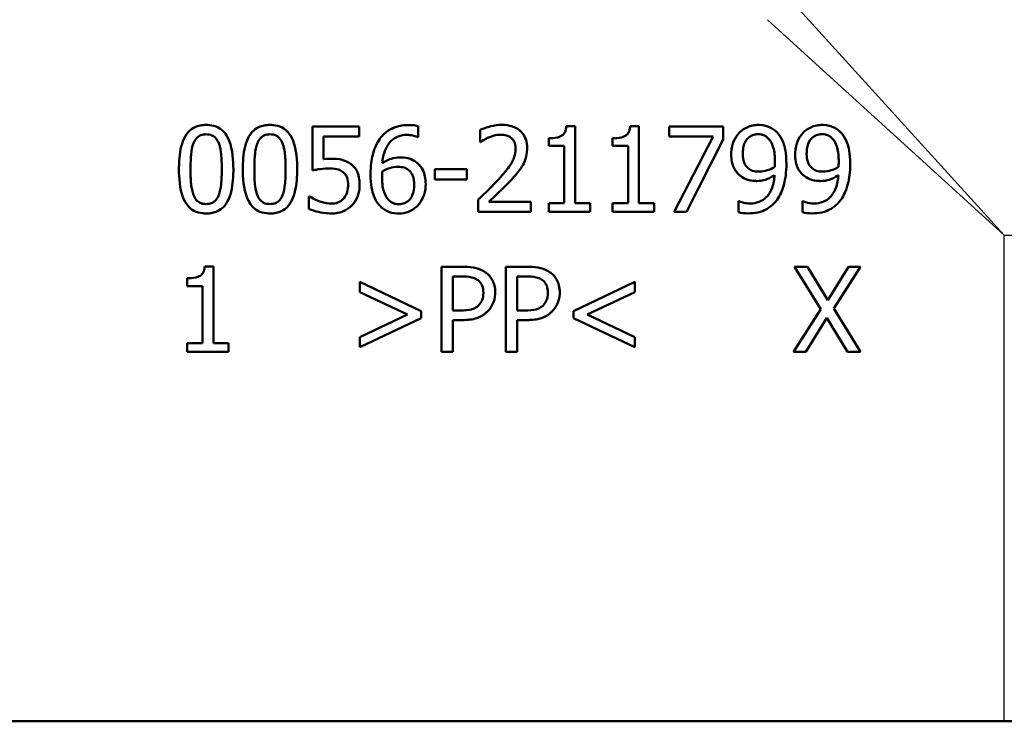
# Model space of a CAD drawing. Header units: millimetres. Extents: x 100 to 2000, y 93 to 2870.
# Tile 8 of 34: x 613 to 654, y 1456 to 1485. Entities that reach past the tile are written whole.
import ezdxf

# ---------------------------------------------------------------- set-up
doc = ezdxf.new("R2010")
doc.units = ezdxf.units.MM
doc.header["$LTSCALE"] = 10
doc.layers.add('Visible Edges(ISO)', color=7, linetype='Continuous', lineweight=50)
doc.layers.add('Visible Tangent Edges(ISO)', color=7, linetype='Continuous', lineweight=25)

msp = doc.modelspace()

# ---------------------------------------------------------------- linework, layer by layer
at = {"layer": 'Visible Edges(ISO)'}
for p, q in [((627.336, 1480.765), (625.416, 1480.765)), ((625.416, 1478.961), (625.416, 1480.765)), ((627.336, 1480.765), (627.336, 1480.354)), ((629.77, 1480.782), (629.77, 1480.331)), ((632.308, 1480.13), (632.308, 1480.629)), ((636.222, 1480.777), (635.859, 1480.777)), ((636.222, 1480.777), (636.222, 1477.623)), ((638.849, 1480.777), (638.486, 1480.777)), ((638.849, 1480.777), (638.849, 1477.623)), ((642.312, 1480.765), (640.091, 1480.765)), ((640.091, 1480.354), (640.091, 1480.765)), ((642.312, 1480.765), (642.312, 1480.24)), ((625.867, 1480.354), (625.867, 1479.421)), ((625.867, 1480.354), (627.336, 1480.354)), ((629.75, 1480.331), (629.77, 1480.331)), ((635.136, 1479.968), (635.136, 1480.289)), ((637.763, 1479.968), (637.763, 1480.289)), ((640.091, 1480.354), (641.898, 1480.354)), ((640.298, 1477.265), (641.898, 1480.354)), ((642.312, 1480.24), (640.797, 1477.265)), ((632.308, 1480.13), (632.334, 1480.13)), ((635.136, 1479.968), (635.771, 1479.968)), ((635.771, 1477.623), (635.771, 1479.968)), ((637.763, 1479.968), (638.398, 1479.968)), ((638.398, 1477.623), (638.398, 1479.968)), ((631.769, 1479.01), (630.445, 1479.01)), ((630.445, 1478.584), (630.445, 1479.01)), ((631.769, 1479.01), (631.769, 1478.584)), ((630.445, 1478.584), (631.769, 1478.584)), ((625.305, 1477.886), (625.271, 1477.886)), ((625.271, 1477.39), (625.271, 1477.886)), ((632.235, 1477.265), (632.235, 1477.762)), ((634.393, 1477.671), (632.674, 1477.671)), ((634.393, 1477.671), (634.393, 1477.265)), ((635.771, 1477.623), (635.136, 1477.623)), ((635.136, 1477.265), (635.136, 1477.623)), ((636.844, 1477.623), (636.222, 1477.623)), ((636.844, 1477.623), (636.844, 1477.265)), ((637.763, 1477.265), (637.763, 1477.623)), ((638.398, 1477.623), (637.763, 1477.623)), ((639.47, 1477.623), (638.849, 1477.623)), ((639.47, 1477.623), (639.47, 1477.265)), ((642.97, 1477.696), (642.947, 1477.696)), ((642.947, 1477.245), (642.947, 1477.696)), ((645.596, 1477.696), (645.574, 1477.696)), ((645.574, 1477.245), (645.574, 1477.696)), ((632.235, 1477.265), (634.393, 1477.265)), ((635.136, 1477.265), (636.844, 1477.265)), ((637.763, 1477.265), (639.47, 1477.265)), ((640.298, 1477.265), (640.797, 1477.265)), ((621.343, 1475.014), (620.98, 1475.014)), ((621.343, 1475.014), (621.343, 1471.86)), ((630.72, 1471.503), (630.72, 1475.003)), ((631.599, 1475.003), (630.72, 1475.003)), ((633.375, 1471.503), (633.375, 1475.003)), ((634.254, 1475.003), (633.375, 1475.003)), ((645.778, 1475.003), (645.245, 1475.003)), ((646.325, 1473.255), (645.245, 1475.003)), ((645.778, 1475.003), (646.612, 1473.633)), ((646.612, 1473.633), (647.463, 1475.003)), ((647.965, 1475.003), (646.87, 1473.278)), ((647.965, 1475.003), (647.463, 1475.003)), ((631.185, 1474.6), (631.185, 1473.204)), ((631.185, 1474.6), (631.571, 1474.6)), ((633.84, 1474.6), (633.84, 1473.204)), ((633.84, 1474.6), (634.226, 1474.6)), ((620.257, 1474.206), (620.257, 1474.526)), ((620.257, 1474.206), (620.892, 1474.206)), ((620.892, 1471.86), (620.892, 1474.206)), ((627.367, 1474.379), (629.892, 1473.173)), ((627.367, 1473.962), (627.367, 1474.379)), ((636.149, 1473.173), (638.673, 1474.379)), ((638.673, 1474.379), (638.673, 1473.962)), ((629.325, 1473.034), (627.367, 1473.962)), ((638.673, 1473.962), (636.716, 1473.034)), ((627.367, 1472.104), (629.325, 1473.034)), ((629.892, 1473.173), (629.892, 1472.892)), ((631.503, 1473.204), (631.185, 1473.204)), ((634.158, 1473.204), (633.84, 1473.204)), ((636.149, 1472.892), (636.149, 1473.173)), ((636.716, 1473.034), (638.673, 1472.104)), ((645.211, 1471.503), (646.325, 1473.255)), ((646.87, 1473.278), (647.965, 1471.503)), ((629.892, 1472.892), (627.367, 1471.687)), ((631.185, 1472.807), (631.579, 1472.807)), ((631.185, 1472.807), (631.185, 1471.503)), ((633.84, 1472.807), (634.234, 1472.807)), ((633.84, 1472.807), (633.84, 1471.503)), ((638.673, 1471.687), (636.149, 1472.892)), ((646.581, 1472.898), (645.713, 1471.503)), ((647.431, 1471.503), (646.581, 1472.898)), ((620.257, 1471.503), (620.257, 1471.86)), ((620.892, 1471.86), (620.257, 1471.86)), ((621.964, 1471.86), (621.343, 1471.86)), ((621.964, 1471.86), (621.964, 1471.503)), ((627.367, 1471.687), (627.367, 1472.104)), ((638.673, 1472.104), (638.673, 1471.687)), ((620.257, 1471.503), (621.964, 1471.503)), ((630.72, 1471.503), (631.185, 1471.503)), ((633.375, 1471.503), (633.84, 1471.503)), ((645.211, 1471.503), (645.713, 1471.503)), ((647.431, 1471.503), (647.965, 1471.503)), ((653.879, 1456.305), (593.879, 1456.305))]:
    msp.add_line(p, q, dxfattribs=at)
msp.add_arc((653.879, 1476.305), 20, 270, 0, dxfattribs=at)
for points, knots in [([(621.043, 1480.836), (620.96, 1480.836), (620.878, 1480.829), (620.723, 1480.799), (620.651, 1480.776), (620.478, 1480.697), (620.387, 1480.631), (620.204, 1480.433), (620.134, 1480.3), (619.977, 1479.886), (619.938, 1479.542), (619.923, 1479.161), (619.922, 1479.087), (619.922, 1479.012)], [-0.2309324, -0.2309324, -0.2309324, -0.2309324, -0.2089061, -0.2089061, -0.1886735, -0.1886735, -0.1577322, -0.1577322, -0.1156226, -0.1156226, -0.0225098, -0.0225098, 0, 0, 0, 0]), ([(622.16, 1479.015), (622.16, 1479.35), (622.134, 1479.809), (621.918, 1480.356), (621.842, 1480.461), (621.719, 1480.605), (621.635, 1480.674), (621.424, 1480.785), (621.302, 1480.817), (621.132, 1480.834), (621.087, 1480.836), (621.043, 1480.836)], [-0.1595734, -0.1595734, -0.1595734, -0.1595734, -0.1091464, -0.1091464, -0.0850343, -0.0850343, -0.0514888, -0.0514888, -0.0133667, -0.0133667, 0, 0, 0, 0]), ([(623.669, 1480.836), (623.587, 1480.836), (623.504, 1480.829), (623.349, 1480.799), (623.277, 1480.776), (623.104, 1480.697), (623.013, 1480.631), (622.83, 1480.433), (622.76, 1480.3), (622.603, 1479.886), (622.564, 1479.542), (622.55, 1479.161), (622.549, 1479.087), (622.549, 1479.012)], [-0.2309324, -0.2309324, -0.2309324, -0.2309324, -0.2089061, -0.2089061, -0.1886735, -0.1886735, -0.1577322, -0.1577322, -0.1156226, -0.1156226, -0.0225098, -0.0225098, 0, 0, 0, 0]), ([(624.786, 1479.015), (624.786, 1479.35), (624.76, 1479.809), (624.545, 1480.356), (624.468, 1480.461), (624.345, 1480.605), (624.261, 1480.674), (624.051, 1480.785), (623.929, 1480.817), (623.758, 1480.834), (623.713, 1480.836), (623.669, 1480.836)], [-0.1595734, -0.1595734, -0.1595734, -0.1595734, -0.1091464, -0.1091464, -0.0850343, -0.0850343, -0.0514888, -0.0514888, -0.0133667, -0.0133667, 0, 0, 0, 0]), ([(629.373, 1480.83), (629.238, 1480.83), (629.104, 1480.817), (628.833, 1480.754), (628.721, 1480.706), (628.475, 1480.572), (628.343, 1480.464), (628.218, 1480.308), (628.202, 1480.287), (628.187, 1480.266)], [-0.121859, -0.121859, -0.121859, -0.121859, -0.0923358, -0.0923358, -0.0606307, -0.0606307, -0.0079483, -0.0079483, 0, 0, 0, 0]), ([(629.77, 1480.782), (629.67, 1480.816), (629.544, 1480.829), (629.391, 1480.83), (629.382, 1480.83), (629.373, 1480.83)], [-0.04587407, -0.04587407, -0.04587407, -0.04587407, -0.00276383, -0.00276383, 0, 0, 0, 0]), ([(633.205, 1480.839), (633.049, 1480.839), (632.894, 1480.816), (632.688, 1480.763), (632.495, 1480.713), (632.332, 1480.641), (632.32, 1480.635), (632.308, 1480.629)], [-0.1883725, -0.1883725, -0.1883725, -0.1883725, -0.0537403, -0.0537403, -0.0040254, -0.0040254, 0, 0, 0, 0]), ([(634.248, 1479.877), (634.248, 1480.003), (634.232, 1480.127), (634.153, 1480.35), (634.097, 1480.445), (633.969, 1480.587), (633.883, 1480.667), (633.613, 1480.795), (633.467, 1480.825), (633.281, 1480.838), (633.243, 1480.839), (633.205, 1480.839)], [-0.2377181, -0.2377181, -0.2377181, -0.2377181, -0.1656904, -0.1656904, -0.1012929, -0.1012929, -0.0559314, -0.0559314, -0.0114437, -0.0114437, 0, 0, 0, 0]), ([(635.859, 1480.777), (635.856, 1480.731), (635.849, 1480.684), (635.827, 1480.601), (635.813, 1480.563), (635.773, 1480.488), (635.746, 1480.453), (635.693, 1480.407), (635.652, 1480.375), (635.47, 1480.31), (635.345, 1480.295), (635.192, 1480.289), (635.164, 1480.289), (635.136, 1480.289)], [-0.2186096, -0.2186096, -0.2186096, -0.2186096, -0.1672954, -0.1672954, -0.1230376, -0.1230376, -0.0742428, -0.0742428, -0.0457669, -0.0457669, -0.0083915, -0.0083915, 0, 0, 0, 0]), ([(638.486, 1480.777), (638.482, 1480.731), (638.475, 1480.684), (638.453, 1480.601), (638.439, 1480.563), (638.4, 1480.488), (638.373, 1480.453), (638.319, 1480.407), (638.278, 1480.375), (638.096, 1480.31), (637.971, 1480.295), (637.819, 1480.289), (637.79, 1480.289), (637.763, 1480.289)], [-0.2186096, -0.2186096, -0.2186096, -0.2186096, -0.1672954, -0.1672954, -0.1230376, -0.1230376, -0.0742428, -0.0742428, -0.0457669, -0.0457669, -0.0083915, -0.0083915, 0, 0, 0, 0]), ([(643.756, 1480.836), (643.682, 1480.836), (643.609, 1480.829), (643.448, 1480.795), (643.374, 1480.768), (643.204, 1480.698), (643.099, 1480.631), (642.996, 1480.532), (642.984, 1480.52), (642.973, 1480.507)], [-0.07458994, -0.07458994, -0.07458994, -0.07458994, -0.06057183, -0.06057183, -0.04330167, -0.04330167, -0.00516684, -0.00516684, 0, 0, 0, 0]), ([(644.533, 1480.521), (644.442, 1480.617), (644.337, 1480.692), (644.127, 1480.785), (643.996, 1480.827), (643.794, 1480.836), (643.775, 1480.836), (643.756, 1480.836)], [-0.1354117, -0.1354117, -0.1354117, -0.1354117, -0.0606341, -0.0606341, -0.0057084, -0.0057084, 0, 0, 0, 0]), ([(646.382, 1480.836), (646.308, 1480.836), (646.236, 1480.829), (646.075, 1480.795), (646, 1480.768), (645.831, 1480.698), (645.725, 1480.631), (645.623, 1480.532), (645.611, 1480.52), (645.599, 1480.507)], [-0.07458994, -0.07458994, -0.07458994, -0.07458994, -0.06057183, -0.06057183, -0.04330167, -0.04330167, -0.00516684, -0.00516684, 0, 0, 0, 0]), ([(647.159, 1480.521), (647.069, 1480.617), (646.963, 1480.692), (646.753, 1480.785), (646.622, 1480.827), (646.42, 1480.836), (646.401, 1480.836), (646.382, 1480.836)], [-0.1354117, -0.1354117, -0.1354117, -0.1354117, -0.0606341, -0.0606341, -0.0057084, -0.0057084, 0, 0, 0, 0]), ([(620.521, 1480.079), (620.539, 1480.125), (620.561, 1480.17), (620.612, 1480.249), (620.64, 1480.284), (620.723, 1480.364), (620.775, 1480.392), (620.891, 1480.437), (620.967, 1480.448), (621.043, 1480.448)], [-0.05655554, -0.05655554, -0.05655554, -0.05655554, -0.04640341, -0.04640341, -0.03730138, -0.03730138, -0.02273195, -0.02273195, 0, 0, 0, 0]), ([(621.043, 1480.448), (621.085, 1480.448), (621.129, 1480.444), (621.209, 1480.429), (621.246, 1480.418), (621.314, 1480.388), (621.368, 1480.359), (621.482, 1480.238), (621.525, 1480.163), (621.556, 1480.084)], [-0.1065055, -0.1065055, -0.1065055, -0.1065055, -0.0770309, -0.0770309, -0.0504053, -0.0504053, -0.025722, -0.025722, 0, 0, 0, 0]), ([(623.147, 1480.079), (623.165, 1480.125), (623.188, 1480.17), (623.238, 1480.249), (623.266, 1480.284), (623.35, 1480.364), (623.401, 1480.392), (623.517, 1480.437), (623.593, 1480.448), (623.669, 1480.448)], [-0.05655554, -0.05655554, -0.05655554, -0.05655554, -0.04640341, -0.04640341, -0.03730138, -0.03730138, -0.02273195, -0.02273195, 0, 0, 0, 0]), ([(623.669, 1480.448), (623.712, 1480.448), (623.755, 1480.444), (623.835, 1480.429), (623.873, 1480.418), (623.941, 1480.388), (623.994, 1480.359), (624.109, 1480.238), (624.151, 1480.163), (624.182, 1480.084)], [-0.1065055, -0.1065055, -0.1065055, -0.1065055, -0.0770309, -0.0770309, -0.0504053, -0.0504053, -0.025722, -0.025722, 0, 0, 0, 0]), ([(628.187, 1480.266), (628.058, 1480.086), (627.969, 1479.884), (627.862, 1479.5), (627.814, 1479.254), (627.805, 1478.876), (627.804, 1478.839), (627.804, 1478.802)], [-0.2433538, -0.2433538, -0.2433538, -0.2433538, -0.1144129, -0.1144129, -0.0110884, -0.0110884, 0, 0, 0, 0]), ([(628.286, 1479.256), (628.303, 1479.439), (628.337, 1479.626), (628.45, 1479.914), (628.513, 1480.025), (628.655, 1480.186), (628.74, 1480.264), (628.967, 1480.38), (629.085, 1480.41), (629.242, 1480.423), (629.276, 1480.425), (629.31, 1480.425)], [-0.2261375, -0.2261375, -0.2261375, -0.2261375, -0.1438573, -0.1438573, -0.0868242, -0.0868242, -0.0473111, -0.0473111, -0.0102738, -0.0102738, 0, 0, 0, 0]), ([(629.31, 1480.425), (629.391, 1480.425), (629.472, 1480.417), (629.578, 1480.392), (629.666, 1480.371), (629.739, 1480.337), (629.745, 1480.334), (629.75, 1480.331)], [-0.09030072, -0.09030072, -0.09030072, -0.09030072, -0.02435862, -0.02435862, -0.00184309, -0.00184309, 0, 0, 0, 0]), ([(632.334, 1480.13), (632.376, 1480.159), (632.506, 1480.252), (632.658, 1480.316), (632.666, 1480.32), (632.674, 1480.323)], [-0.04971052, -0.04971052, -0.04971052, -0.04971052, -0.00258172, -0.00258172, 0, 0, 0, 0]), ([(632.674, 1480.323), (632.808, 1480.378), (632.969, 1480.428), (633.151, 1480.433), (633.161, 1480.433), (633.171, 1480.433)], [-0.05456859, -0.05456859, -0.05456859, -0.05456859, -0.00300597, -0.00300597, 0, 0, 0, 0]), ([(633.171, 1480.433), (633.245, 1480.433), (633.319, 1480.425), (633.447, 1480.387), (633.514, 1480.359), (633.586, 1480.303), (633.592, 1480.297), (633.599, 1480.292)], [-0.05893987, -0.05893987, -0.05893987, -0.05893987, -0.02753921, -0.02753921, -0.00263272, -0.00263272, 0, 0, 0, 0]), ([(633.599, 1480.292), (633.625, 1480.269), (633.648, 1480.244), (633.689, 1480.187), (633.706, 1480.156), (633.741, 1480.076), (633.767, 1480.001), (633.772, 1479.875), (633.772, 1479.864), (633.772, 1479.852)], [-0.08621641, -0.08621641, -0.08621641, -0.08621641, -0.06288829, -0.06288829, -0.03848556, -0.03848556, -0.00356937, -0.00356937, 0, 0, 0, 0]), ([(642.973, 1480.507), (642.873, 1480.402), (642.798, 1480.281), (642.704, 1480.055), (642.654, 1479.905), (642.644, 1479.671), (642.644, 1479.649), (642.644, 1479.628)], [-0.1632949, -0.1632949, -0.1632949, -0.1632949, -0.0714031, -0.0714031, -0.0065556, -0.0065556, 0, 0, 0, 0]), ([(643.12, 1479.648), (643.12, 1479.731), (643.126, 1479.815), (643.153, 1479.966), (643.173, 1480.036), (643.245, 1480.196), (643.297, 1480.256), (643.389, 1480.345), (643.447, 1480.383), (643.589, 1480.441), (643.67, 1480.453), (643.753, 1480.453)], [-0.08923958, -0.08923958, -0.08923958, -0.08923958, -0.07542981, -0.07542981, -0.06353858, -0.06353858, -0.04606333, -0.04606333, -0.02474481, -0.02474481, 0, 0, 0, 0]), ([(643.753, 1480.453), (643.799, 1480.453), (643.844, 1480.449), (643.923, 1480.432), (643.968, 1480.42), (644.082, 1480.364), (644.142, 1480.311), (644.192, 1480.255)], [-0.05785266, -0.05785266, -0.05785266, -0.05785266, -0.03806261, -0.03806261, -0.02296142, -0.02296142, 0, 0, 0, 0]), ([(644.192, 1480.255), (644.234, 1480.211), (644.268, 1480.16), (644.337, 1480.029), (644.361, 1479.952), (644.426, 1479.73), (644.439, 1479.516), (644.439, 1479.33)], [-0.07952788, -0.07952788, -0.07952788, -0.07952788, -0.07014576, -0.07014576, -0.05643444, -0.05643444, 0, 0, 0, 0]), ([(644.913, 1479.225), (644.913, 1479.687), (644.843, 1479.942), (644.738, 1480.228), (644.669, 1480.36), (644.562, 1480.49), (644.547, 1480.506), (644.533, 1480.521)], [-0.09943076, -0.09943076, -0.09943076, -0.09943076, -0.05116781, -0.05116781, -0.00649365, -0.00649365, 0, 0, 0, 0]), ([(645.599, 1480.507), (645.5, 1480.402), (645.424, 1480.281), (645.33, 1480.055), (645.28, 1479.905), (645.271, 1479.671), (645.27, 1479.649), (645.27, 1479.628)], [-0.1632949, -0.1632949, -0.1632949, -0.1632949, -0.0714031, -0.0714031, -0.0065556, -0.0065556, 0, 0, 0, 0]), ([(645.747, 1479.648), (645.747, 1479.731), (645.752, 1479.815), (645.78, 1479.966), (645.799, 1480.036), (645.872, 1480.196), (645.923, 1480.256), (646.016, 1480.345), (646.073, 1480.383), (646.216, 1480.441), (646.297, 1480.453), (646.379, 1480.453)], [-0.08923958, -0.08923958, -0.08923958, -0.08923958, -0.07542981, -0.07542981, -0.06353858, -0.06353858, -0.04606333, -0.04606333, -0.02474481, -0.02474481, 0, 0, 0, 0]), ([(646.379, 1480.453), (646.425, 1480.453), (646.471, 1480.449), (646.55, 1480.432), (646.595, 1480.42), (646.708, 1480.364), (646.768, 1480.311), (646.819, 1480.255)], [-0.05785266, -0.05785266, -0.05785266, -0.05785266, -0.03806261, -0.03806261, -0.02296142, -0.02296142, 0, 0, 0, 0]), ([(646.819, 1480.255), (646.86, 1480.211), (646.894, 1480.16), (646.963, 1480.029), (646.988, 1479.952), (647.052, 1479.73), (647.066, 1479.516), (647.066, 1479.33)], [-0.07952788, -0.07952788, -0.07952788, -0.07952788, -0.07014576, -0.07014576, -0.05643444, -0.05643444, 0, 0, 0, 0]), ([(647.539, 1479.225), (647.539, 1479.687), (647.469, 1479.942), (647.364, 1480.228), (647.295, 1480.36), (647.188, 1480.49), (647.174, 1480.506), (647.159, 1480.521)], [-0.09943076, -0.09943076, -0.09943076, -0.09943076, -0.05116781, -0.05116781, -0.00649365, -0.00649365, 0, 0, 0, 0]), ([(620.399, 1479.012), (620.399, 1479.122), (620.401, 1479.232), (620.412, 1479.493), (620.421, 1479.595), (620.439, 1479.78), (620.466, 1479.941), (620.521, 1480.079)], [-0.0648181, -0.0648181, -0.0648181, -0.0648181, -0.05658008, -0.05658008, -0.04503738, -0.04503738, 0, 0, 0, 0]), ([(621.556, 1480.084), (621.622, 1479.917), (621.645, 1479.731), (621.677, 1479.439), (621.684, 1479.221), (621.684, 1479.015)], [-0.09001163, -0.09001163, -0.09001163, -0.09001163, -0.06215447, -0.06215447, 0, 0, 0, 0]), ([(623.025, 1479.012), (623.025, 1479.122), (623.027, 1479.232), (623.038, 1479.493), (623.047, 1479.595), (623.065, 1479.78), (623.093, 1479.941), (623.147, 1480.079)], [-0.0648181, -0.0648181, -0.0648181, -0.0648181, -0.05658008, -0.05658008, -0.04503738, -0.04503738, 0, 0, 0, 0]), ([(624.182, 1480.084), (624.249, 1479.917), (624.272, 1479.731), (624.303, 1479.439), (624.31, 1479.221), (624.31, 1479.015)], [-0.09001163, -0.09001163, -0.09001163, -0.09001163, -0.06215447, -0.06215447, 0, 0, 0, 0]), ([(633.772, 1479.852), (633.772, 1479.719), (633.747, 1479.59), (633.657, 1479.354), (633.591, 1479.234), (633.375, 1478.943), (633.272, 1478.82), (633.143, 1478.674), (633.111, 1478.639), (633.08, 1478.604)], [-0.1961236, -0.1961236, -0.1961236, -0.1961236, -0.12344, -0.12344, -0.0590313, -0.0590313, -0.0140954, -0.0140954, 0, 0, 0, 0]), ([(634.067, 1479.177), (634.122, 1479.272), (634.163, 1479.372), (634.214, 1479.544), (634.243, 1479.659), (634.248, 1479.844), (634.248, 1479.861), (634.248, 1479.877)], [-0.136848, -0.136848, -0.136848, -0.136848, -0.0565604, -0.0565604, -0.0050353, -0.0050353, 0, 0, 0, 0]), ([(626.185, 1479.441), (626.125, 1479.441), (626.02, 1479.44), (625.881, 1479.423), (625.874, 1479.422), (625.867, 1479.421)], [-0.04215518, -0.04215518, -0.04215518, -0.04215518, -0.00207856, -0.00207856, 0, 0, 0, 0]), ([(626.996, 1479.222), (626.896, 1479.299), (626.785, 1479.358), (626.594, 1479.409), (626.466, 1479.436), (626.228, 1479.44), (626.206, 1479.441), (626.185, 1479.441)], [-0.1880562, -0.1880562, -0.1880562, -0.1880562, -0.0715788, -0.0715788, -0.0064138, -0.0064138, 0, 0, 0, 0]), ([(629.015, 1479.5), (628.891, 1479.5), (628.769, 1479.483), (628.606, 1479.429), (628.484, 1479.386), (628.313, 1479.275), (628.3, 1479.266), (628.286, 1479.256)], [-0.2072105, -0.2072105, -0.2072105, -0.2072105, -0.0613304, -0.0613304, -0.0049362, -0.0049362, 0, 0, 0, 0]), ([(629.693, 1479.293), (629.603, 1479.361), (629.5, 1479.421), (629.336, 1479.47), (629.232, 1479.495), (629.048, 1479.5), (629.032, 1479.5), (629.015, 1479.5)], [-0.1537255, -0.1537255, -0.1537255, -0.1537255, -0.0551129, -0.0551129, -0.004878, -0.004878, 0, 0, 0, 0]), ([(642.644, 1479.628), (642.644, 1479.524), (642.652, 1479.418), (642.695, 1479.206), (642.727, 1479.122), (642.814, 1478.947), (642.887, 1478.852), (642.994, 1478.758), (643.009, 1478.746), (643.024, 1478.734)], [-0.08551527, -0.08551527, -0.08551527, -0.08551527, -0.06485648, -0.06485648, -0.04270782, -0.04270782, -0.00575333, -0.00575333, 0, 0, 0, 0]), ([(643.359, 1479.038), (643.318, 1479.071), (643.282, 1479.108), (643.216, 1479.198), (643.193, 1479.244), (643.135, 1479.39), (643.12, 1479.519), (643.12, 1479.648)], [-0.06633894, -0.06633894, -0.06633894, -0.06633894, -0.05353257, -0.05353257, -0.03907186, -0.03907186, 0, 0, 0, 0]), ([(645.27, 1479.628), (645.27, 1479.524), (645.278, 1479.418), (645.322, 1479.206), (645.354, 1479.122), (645.441, 1478.947), (645.514, 1478.852), (645.62, 1478.758), (645.635, 1478.746), (645.65, 1478.734)], [-0.08551527, -0.08551527, -0.08551527, -0.08551527, -0.06485648, -0.06485648, -0.04270782, -0.04270782, -0.00575333, -0.00575333, 0, 0, 0, 0]), ([(645.985, 1479.038), (645.944, 1479.071), (645.908, 1479.108), (645.842, 1479.198), (645.819, 1479.244), (645.761, 1479.39), (645.747, 1479.519), (645.747, 1479.648)], [-0.06633894, -0.06633894, -0.06633894, -0.06633894, -0.05353257, -0.05353257, -0.03907186, -0.03907186, 0, 0, 0, 0]), ([(619.922, 1479.012), (619.922, 1478.669), (619.949, 1478.221), (620.156, 1477.682), (620.23, 1477.577), (620.354, 1477.429), (620.438, 1477.359), (620.652, 1477.245), (620.776, 1477.211), (620.951, 1477.194), (620.997, 1477.191), (621.043, 1477.191)], [-0.1600413, -0.1600413, -0.1600413, -0.1600413, -0.1104964, -0.1104964, -0.0863147, -0.0863147, -0.0526177, -0.0526177, -0.013755, -0.013755, 0, 0, 0, 0]), ([(620.518, 1477.957), (620.447, 1478.142), (620.428, 1478.319), (620.403, 1478.593), (620.399, 1478.813), (620.399, 1479.012)], [-0.08432616, -0.08432616, -0.08432616, -0.08432616, -0.06039919, -0.06039919, 0, 0, 0, 0]), ([(621.043, 1477.191), (621.125, 1477.191), (621.208, 1477.198), (621.363, 1477.23), (621.435, 1477.253), (621.609, 1477.334), (621.699, 1477.401), (621.877, 1477.596), (621.948, 1477.728), (622.106, 1478.151), (622.145, 1478.491), (622.159, 1478.867), (622.16, 1478.941), (622.16, 1479.015)], [-0.2407784, -0.2407784, -0.2407784, -0.2407784, -0.2159339, -0.2159339, -0.1931326, -0.1931326, -0.1584883, -0.1584883, -0.1137054, -0.1137054, -0.0223486, -0.0223486, 0, 0, 0, 0]), ([(621.684, 1479.015), (621.684, 1478.684), (621.665, 1478.484), (621.64, 1478.244), (621.612, 1478.084), (621.559, 1477.949)], [-0.07279858, -0.07279858, -0.07279858, -0.07279858, -0.04376759, -0.04376759, 0, 0, 0, 0]), ([(622.549, 1479.012), (622.549, 1478.669), (622.576, 1478.221), (622.782, 1477.682), (622.857, 1477.577), (622.98, 1477.429), (623.065, 1477.359), (623.278, 1477.245), (623.403, 1477.211), (623.577, 1477.194), (623.623, 1477.191), (623.669, 1477.191)], [-0.1600413, -0.1600413, -0.1600413, -0.1600413, -0.1104964, -0.1104964, -0.0863147, -0.0863147, -0.0526177, -0.0526177, -0.013755, -0.013755, 0, 0, 0, 0]), ([(623.144, 1477.957), (623.074, 1478.142), (623.055, 1478.319), (623.03, 1478.593), (623.025, 1478.813), (623.025, 1479.012)], [-0.08432616, -0.08432616, -0.08432616, -0.08432616, -0.06039919, -0.06039919, 0, 0, 0, 0]), ([(623.669, 1477.191), (623.752, 1477.191), (623.834, 1477.198), (623.99, 1477.23), (624.062, 1477.253), (624.235, 1477.334), (624.326, 1477.401), (624.503, 1477.596), (624.574, 1477.728), (624.733, 1478.151), (624.771, 1478.491), (624.785, 1478.867), (624.786, 1478.941), (624.786, 1479.015)], [-0.2407784, -0.2407784, -0.2407784, -0.2407784, -0.2159339, -0.2159339, -0.1931326, -0.1931326, -0.1584883, -0.1584883, -0.1137054, -0.1137054, -0.0223486, -0.0223486, 0, 0, 0, 0]), ([(624.31, 1479.015), (624.31, 1478.684), (624.292, 1478.484), (624.266, 1478.244), (624.238, 1478.084), (624.185, 1477.949)], [-0.07279858, -0.07279858, -0.07279858, -0.07279858, -0.04376759, -0.04376759, 0, 0, 0, 0]), ([(625.416, 1478.961), (625.496, 1478.979), (625.754, 1479.04), (626.077, 1479.046), (626.093, 1479.046), (626.108, 1479.046)], [-0.09699156, -0.09699156, -0.09699156, -0.09699156, -0.00469267, -0.00469267, 0, 0, 0, 0]), ([(626.108, 1479.046), (626.291, 1479.046), (626.413, 1479.018), (626.54, 1478.978), (626.602, 1478.948), (626.665, 1478.899), (626.673, 1478.892), (626.681, 1478.885)], [-0.04331176, -0.04331176, -0.04331176, -0.04331176, -0.024026, -0.024026, -0.00324883, -0.00324883, 0, 0, 0, 0]), ([(627.356, 1478.377), (627.356, 1478.479), (627.349, 1478.583), (627.307, 1478.796), (627.275, 1478.87), (627.196, 1479.024), (627.126, 1479.114), (627.023, 1479.201), (627.01, 1479.212), (626.996, 1479.222)], [-0.07311362, -0.07311362, -0.07311362, -0.07311362, -0.05775319, -0.05775319, -0.04036659, -0.04036659, -0.00526026, -0.00526026, 0, 0, 0, 0]), ([(628.286, 1478.919), (628.418, 1479.001), (628.524, 1479.04), (628.695, 1479.095), (628.801, 1479.112), (628.91, 1479.112)], [-0.05393251, -0.05393251, -0.05393251, -0.05393251, -0.0327003, -0.0327003, 0, 0, 0, 0]), ([(628.91, 1479.112), (629.023, 1479.112), (629.122, 1479.096), (629.248, 1479.061), (629.306, 1479.031), (629.359, 1478.99)], [-0.03928397, -0.03928397, -0.03928397, -0.03928397, -0.02010422, -0.02010422, 0, 0, 0, 0]), ([(630.073, 1478.4), (630.073, 1478.506), (630.065, 1478.613), (630.024, 1478.809), (629.995, 1478.9), (629.899, 1479.089), (629.828, 1479.18), (629.724, 1479.269), (629.709, 1479.282), (629.693, 1479.293)], [-0.1020359, -0.1020359, -0.1020359, -0.1020359, -0.0698908, -0.0698908, -0.0413741, -0.0413741, -0.0058411, -0.0058411, 0, 0, 0, 0]), ([(633.599, 1478.578), (633.906, 1478.904), (634.025, 1479.105), (634.053, 1479.152), (634.06, 1479.164), (634.067, 1479.177)], [-0.0164072, -0.0164072, -0.0164072, -0.0164072, -0.00431766, -0.00431766, 0, 0, 0, 0]), ([(643.804, 1478.916), (643.692, 1478.916), (643.593, 1478.929), (643.464, 1478.968), (643.408, 1478.997), (643.359, 1479.038)], [-0.04041363, -0.04041363, -0.04041363, -0.04041363, -0.01928845, -0.01928845, 0, 0, 0, 0]), ([(644.431, 1479.109), (644.319, 1479.033), (644.205, 1478.992), (644.023, 1478.937), (643.913, 1478.916), (643.804, 1478.916)], [-0.05706599, -0.05706599, -0.05706599, -0.05706599, -0.03277653, -0.03277653, 0, 0, 0, 0]), ([(644.439, 1479.33), (644.439, 1479.262), (644.438, 1479.228), (644.435, 1479.173), (644.433, 1479.137), (644.431, 1479.109)], [-0.01684395, -0.01684395, -0.01684395, -0.01684395, -0.00857265, -0.00857265, 0, 0, 0, 0]), ([(644.527, 1477.756), (644.658, 1477.934), (644.745, 1478.143), (644.846, 1478.516), (644.902, 1478.772), (644.912, 1479.155), (644.913, 1479.19), (644.913, 1479.225)], [-0.2566702, -0.2566702, -0.2566702, -0.2566702, -0.1161737, -0.1161737, -0.0105906, -0.0105906, 0, 0, 0, 0]), ([(646.43, 1478.916), (646.318, 1478.916), (646.219, 1478.929), (646.09, 1478.968), (646.035, 1478.997), (645.985, 1479.038)], [-0.04041363, -0.04041363, -0.04041363, -0.04041363, -0.01928845, -0.01928845, 0, 0, 0, 0]), ([(647.057, 1479.109), (646.945, 1479.033), (646.831, 1478.992), (646.649, 1478.937), (646.54, 1478.916), (646.43, 1478.916)], [-0.05706599, -0.05706599, -0.05706599, -0.05706599, -0.03277653, -0.03277653, 0, 0, 0, 0]), ([(647.066, 1479.33), (647.066, 1479.262), (647.064, 1479.228), (647.061, 1479.173), (647.059, 1479.137), (647.057, 1479.109)], [-0.01684395, -0.01684395, -0.01684395, -0.01684395, -0.00857265, -0.00857265, 0, 0, 0, 0]), ([(647.154, 1477.756), (647.285, 1477.934), (647.371, 1478.143), (647.473, 1478.516), (647.528, 1478.772), (647.539, 1479.155), (647.539, 1479.19), (647.539, 1479.225)], [-0.2566702, -0.2566702, -0.2566702, -0.2566702, -0.1161737, -0.1161737, -0.0105906, -0.0105906, 0, 0, 0, 0]), ([(626.681, 1478.885), (626.711, 1478.86), (626.738, 1478.832), (626.786, 1478.77), (626.806, 1478.736), (626.843, 1478.655), (626.874, 1478.573), (626.879, 1478.41), (626.88, 1478.395), (626.88, 1478.38)], [-0.1192464, -0.1192464, -0.1192464, -0.1192464, -0.0845542, -0.0845542, -0.0493335, -0.0493335, -0.0044957, -0.0044957, 0, 0, 0, 0]), ([(627.804, 1478.802), (627.804, 1478.363), (627.873, 1478.097), (627.989, 1477.793), (628.056, 1477.666), (628.161, 1477.541), (628.175, 1477.525), (628.19, 1477.509)], [-0.1046141, -0.1046141, -0.1046141, -0.1046141, -0.0489088, -0.0489088, -0.0065158, -0.0065158, 0, 0, 0, 0]), ([(628.278, 1478.698), (628.278, 1478.766), (628.28, 1478.809), (628.283, 1478.853), (628.285, 1478.886), (628.286, 1478.919)], [-0.01331462, -0.01331462, -0.01331462, -0.01331462, -0.01002211, -0.01002211, 0, 0, 0, 0]), ([(628.528, 1477.773), (628.488, 1477.815), (628.456, 1477.865), (628.39, 1477.991), (628.363, 1478.069), (628.294, 1478.285), (628.278, 1478.499), (628.278, 1478.698)], [-0.08527946, -0.08527946, -0.08527946, -0.08527946, -0.07503755, -0.07503755, -0.06001988, -0.06001988, 0, 0, 0, 0]), ([(629.359, 1478.99), (629.399, 1478.956), (629.435, 1478.919), (629.503, 1478.826), (629.526, 1478.778), (629.584, 1478.629), (629.597, 1478.5), (629.597, 1478.38)], [-0.05818832, -0.05818832, -0.05818832, -0.05818832, -0.04816259, -0.04816259, -0.0362238, -0.0362238, 0, 0, 0, 0]), ([(633.08, 1478.604), (632.944, 1478.454), (632.719, 1478.218), (632.272, 1477.797), (632.253, 1477.779), (632.235, 1477.762)], [-0.1842861, -0.1842861, -0.1842861, -0.1842861, -0.0077832, -0.0077832, 0, 0, 0, 0]), ([(643.024, 1478.734), (643.115, 1478.666), (643.216, 1478.608), (643.378, 1478.56), (643.487, 1478.533), (643.668, 1478.528), (643.683, 1478.527), (643.699, 1478.527)], [-0.1597801, -0.1597801, -0.1597801, -0.1597801, -0.0542742, -0.0542742, -0.0046611, -0.0046611, 0, 0, 0, 0]), ([(644.428, 1478.771), (644.416, 1478.593), (644.386, 1478.41), (644.277, 1478.12), (644.215, 1478.006), (644.075, 1477.844), (643.994, 1477.767), (643.764, 1477.648), (643.642, 1477.618), (643.48, 1477.604), (643.443, 1477.603), (643.407, 1477.603)], [-0.2370826, -0.2370826, -0.2370826, -0.2370826, -0.1509753, -0.1509753, -0.0886516, -0.0886516, -0.0488112, -0.0488112, -0.0109792, -0.0109792, 0, 0, 0, 0]), ([(643.699, 1478.527), (643.818, 1478.527), (643.936, 1478.543), (644.166, 1478.616), (644.279, 1478.675), (644.398, 1478.751), (644.413, 1478.761), (644.428, 1478.771)], [-0.07829416, -0.07829416, -0.07829416, -0.07829416, -0.04236211, -0.04236211, -0.00545727, -0.00545727, 0, 0, 0, 0]), ([(645.65, 1478.734), (645.741, 1478.666), (645.843, 1478.608), (646.004, 1478.56), (646.113, 1478.533), (646.294, 1478.528), (646.31, 1478.527), (646.325, 1478.527)], [-0.1597801, -0.1597801, -0.1597801, -0.1597801, -0.0542742, -0.0542742, -0.0046611, -0.0046611, 0, 0, 0, 0]), ([(647.054, 1478.771), (647.043, 1478.593), (647.012, 1478.41), (646.904, 1478.12), (646.841, 1478.006), (646.702, 1477.844), (646.62, 1477.767), (646.39, 1477.648), (646.269, 1477.618), (646.106, 1477.604), (646.07, 1477.603), (646.033, 1477.603)], [-0.2370826, -0.2370826, -0.2370826, -0.2370826, -0.1509753, -0.1509753, -0.0886516, -0.0886516, -0.0488112, -0.0488112, -0.0109792, -0.0109792, 0, 0, 0, 0]), ([(646.325, 1478.527), (646.444, 1478.527), (646.563, 1478.543), (646.793, 1478.616), (646.906, 1478.675), (647.024, 1478.751), (647.039, 1478.761), (647.054, 1478.771)], [-0.07829416, -0.07829416, -0.07829416, -0.07829416, -0.04236211, -0.04236211, -0.00545727, -0.00545727, 0, 0, 0, 0]), ([(626.88, 1478.38), (626.88, 1478.281), (626.87, 1478.178), (626.823, 1478.011), (626.787, 1477.922), (626.715, 1477.827), (626.708, 1477.818), (626.701, 1477.81)], [-0.07960927, -0.07960927, -0.07960927, -0.07960927, -0.03582941, -0.03582941, -0.00336004, -0.00336004, 0, 0, 0, 0]), ([(627.047, 1477.535), (627.142, 1477.637), (627.213, 1477.754), (627.305, 1477.983), (627.347, 1478.125), (627.356, 1478.336), (627.356, 1478.357), (627.356, 1478.377)], [-0.1378025, -0.1378025, -0.1378025, -0.1378025, -0.0636187, -0.0636187, -0.006147, -0.006147, 0, 0, 0, 0]), ([(629.597, 1478.38), (629.597, 1478.224), (629.577, 1478.07), (629.494, 1477.873), (629.453, 1477.803), (629.335, 1477.687), (629.275, 1477.647), (629.131, 1477.588), (629.048, 1477.574), (628.964, 1477.574)], [-0.130915, -0.130915, -0.130915, -0.130915, -0.0750265, -0.0750265, -0.0469881, -0.0469881, -0.0251507, -0.0251507, 0, 0, 0, 0]), ([(629.744, 1477.52), (629.844, 1477.622), (629.918, 1477.743), (630.014, 1477.973), (630.063, 1478.124), (630.073, 1478.356), (630.073, 1478.378), (630.073, 1478.4)], [-0.154702, -0.154702, -0.154702, -0.154702, -0.0700565, -0.0700565, -0.0065588, -0.0065588, 0, 0, 0, 0]), ([(632.674, 1477.671), (632.871, 1477.854), (633.257, 1478.212), (633.562, 1478.539), (633.581, 1478.559), (633.599, 1478.578)], [-0.1346697, -0.1346697, -0.1346697, -0.1346697, -0.0080826, -0.0080826, 0, 0, 0, 0]), ([(621.043, 1477.58), (620.997, 1477.58), (620.952, 1477.584), (620.868, 1477.6), (620.829, 1477.612), (620.763, 1477.643), (620.707, 1477.673), (620.59, 1477.801), (620.548, 1477.877), (620.518, 1477.957)], [-0.1229826, -0.1229826, -0.1229826, -0.1229826, -0.0856521, -0.0856521, -0.0521174, -0.0521174, -0.0258435, -0.0258435, 0, 0, 0, 0]), ([(621.559, 1477.949), (621.541, 1477.904), (621.52, 1477.859), (621.472, 1477.781), (621.445, 1477.747), (621.362, 1477.665), (621.309, 1477.637), (621.194, 1477.591), (621.118, 1477.58), (621.043, 1477.58)], [-0.05528125, -0.05528125, -0.05528125, -0.05528125, -0.04571367, -0.04571367, -0.03709696, -0.03709696, -0.02272541, -0.02272541, 0, 0, 0, 0]), ([(623.669, 1477.58), (623.624, 1477.58), (623.578, 1477.584), (623.494, 1477.6), (623.455, 1477.612), (623.39, 1477.643), (623.333, 1477.673), (623.216, 1477.801), (623.174, 1477.877), (623.144, 1477.957)], [-0.1229826, -0.1229826, -0.1229826, -0.1229826, -0.0856521, -0.0856521, -0.0521174, -0.0521174, -0.0258435, -0.0258435, 0, 0, 0, 0]), ([(624.185, 1477.949), (624.168, 1477.904), (624.147, 1477.859), (624.098, 1477.781), (624.071, 1477.747), (623.988, 1477.665), (623.936, 1477.637), (623.821, 1477.591), (623.745, 1477.58), (623.669, 1477.58)], [-0.05528125, -0.05528125, -0.05528125, -0.05528125, -0.04571367, -0.04571367, -0.03709696, -0.03709696, -0.02272541, -0.02272541, 0, 0, 0, 0]), ([(625.683, 1477.699), (625.488, 1477.771), (625.371, 1477.841), (625.315, 1477.88), (625.31, 1477.883), (625.305, 1477.886)], [-0.02040495, -0.02040495, -0.02040495, -0.02040495, -0.00170497, -0.00170497, 0, 0, 0, 0]), ([(626.701, 1477.81), (626.671, 1477.776), (626.639, 1477.745), (626.567, 1477.693), (626.528, 1477.672), (626.443, 1477.636), (626.353, 1477.603), (626.219, 1477.597), (626.208, 1477.597), (626.196, 1477.597)], [-0.1078797, -0.1078797, -0.1078797, -0.1078797, -0.0737476, -0.0737476, -0.0401815, -0.0401815, -0.0034657, -0.0034657, 0, 0, 0, 0]), ([(625.271, 1477.39), (625.395, 1477.329), (625.531, 1477.286), (625.77, 1477.228), (625.928, 1477.198), (626.147, 1477.192), (626.167, 1477.191), (626.188, 1477.191)], [-0.1411912, -0.1411912, -0.1411912, -0.1411912, -0.0657196, -0.0657196, -0.0061184, -0.0061184, 0, 0, 0, 0]), ([(626.196, 1477.597), (626.063, 1477.597), (625.936, 1477.614), (625.705, 1477.691), (625.694, 1477.695), (625.683, 1477.699)], [-0.07316205, -0.07316205, -0.07316205, -0.07316205, -0.00356091, -0.00356091, 0, 0, 0, 0]), ([(626.188, 1477.191), (626.276, 1477.191), (626.364, 1477.199), (626.561, 1477.236), (626.641, 1477.267), (626.807, 1477.338), (626.916, 1477.406), (627.022, 1477.509), (627.035, 1477.522), (627.047, 1477.535)], [-0.07142725, -0.07142725, -0.07142725, -0.07142725, -0.05951117, -0.05951117, -0.04436095, -0.04436095, -0.00532455, -0.00532455, 0, 0, 0, 0]), ([(628.19, 1477.509), (628.235, 1477.46), (628.285, 1477.416), (628.392, 1477.339), (628.448, 1477.307), (628.594, 1477.243), (628.723, 1477.2), (628.923, 1477.192), (628.942, 1477.191), (628.961, 1477.191)], [-0.136487, -0.136487, -0.136487, -0.136487, -0.0979882, -0.0979882, -0.0601742, -0.0601742, -0.0057176, -0.0057176, 0, 0, 0, 0]), ([(628.964, 1477.574), (628.92, 1477.574), (628.875, 1477.579), (628.799, 1477.595), (628.754, 1477.608), (628.639, 1477.664), (628.579, 1477.716), (628.528, 1477.773)], [-0.05922204, -0.05922204, -0.05922204, -0.05922204, -0.03836278, -0.03836278, -0.02303954, -0.02303954, 0, 0, 0, 0]), ([(628.961, 1477.191), (629.101, 1477.191), (629.238, 1477.214), (629.468, 1477.305), (629.587, 1477.37), (629.719, 1477.495), (629.732, 1477.507), (629.744, 1477.52)], [-0.1186576, -0.1186576, -0.1186576, -0.1186576, -0.0545849, -0.0545849, -0.0054735, -0.0054735, 0, 0, 0, 0]), ([(643.407, 1477.603), (643.323, 1477.603), (643.24, 1477.612), (643.118, 1477.641), (643.041, 1477.66), (642.98, 1477.691), (642.975, 1477.693), (642.97, 1477.696)], [-0.05848431, -0.05848431, -0.05848431, -0.05848431, -0.02044611, -0.02044611, -0.00176082, -0.00176082, 0, 0, 0, 0]), ([(643.344, 1477.197), (643.477, 1477.197), (643.611, 1477.208), (643.896, 1477.27), (644.001, 1477.318), (644.225, 1477.437), (644.361, 1477.552), (644.494, 1477.712), (644.511, 1477.734), (644.527, 1477.756)], [-0.1028327, -0.1028327, -0.1028327, -0.1028327, -0.0845661, -0.0845661, -0.0625615, -0.0625615, -0.0082335, -0.0082335, 0, 0, 0, 0]), ([(646.033, 1477.603), (645.949, 1477.603), (645.867, 1477.612), (645.745, 1477.641), (645.668, 1477.66), (645.607, 1477.691), (645.601, 1477.693), (645.596, 1477.696)], [-0.05848431, -0.05848431, -0.05848431, -0.05848431, -0.02044611, -0.02044611, -0.00176082, -0.00176082, 0, 0, 0, 0]), ([(645.971, 1477.197), (646.103, 1477.197), (646.237, 1477.208), (646.522, 1477.27), (646.627, 1477.318), (646.852, 1477.437), (646.988, 1477.552), (647.12, 1477.712), (647.137, 1477.734), (647.154, 1477.756)], [-0.1028327, -0.1028327, -0.1028327, -0.1028327, -0.0845661, -0.0845661, -0.0625615, -0.0625615, -0.0082335, -0.0082335, 0, 0, 0, 0]), ([(642.947, 1477.245), (643.066, 1477.208), (643.203, 1477.199), (643.329, 1477.197), (643.337, 1477.197), (643.344, 1477.197)], [-0.03772107, -0.03772107, -0.03772107, -0.03772107, -0.00231628, -0.00231628, 0, 0, 0, 0]), ([(645.574, 1477.245), (645.692, 1477.208), (645.83, 1477.199), (645.955, 1477.197), (645.963, 1477.197), (645.971, 1477.197)], [-0.03772107, -0.03772107, -0.03772107, -0.03772107, -0.00231628, -0.00231628, 0, 0, 0, 0]), ([(620.98, 1475.014), (620.976, 1474.969), (620.97, 1474.923), (620.949, 1474.841), (620.935, 1474.803), (620.896, 1474.729), (620.87, 1474.693), (620.816, 1474.646), (620.775, 1474.614), (620.594, 1474.548), (620.467, 1474.532), (620.314, 1474.527), (620.285, 1474.526), (620.257, 1474.526)], [-0.2096713, -0.2096713, -0.2096713, -0.2096713, -0.1621796, -0.1621796, -0.1209663, -0.1209663, -0.074174, -0.074174, -0.0461338, -0.0461338, -0.0085215, -0.0085215, 0, 0, 0, 0]), ([(632.515, 1474.784), (632.406, 1474.86), (632.285, 1474.912), (632.004, 1474.984), (631.832, 1474.998), (631.649, 1475.002), (631.624, 1475.003), (631.599, 1475.003)], [-0.09475066, -0.09475066, -0.09475066, -0.09475066, -0.05478968, -0.05478968, -0.00750564, -0.00750564, 0, 0, 0, 0]), ([(635.17, 1474.784), (635.061, 1474.86), (634.94, 1474.912), (634.658, 1474.984), (634.487, 1474.998), (634.304, 1475.002), (634.279, 1475.003), (634.254, 1475.003)], [-0.09475066, -0.09475066, -0.09475066, -0.09475066, -0.05478968, -0.05478968, -0.00750564, -0.00750564, 0, 0, 0, 0]), ([(631.571, 1474.6), (631.674, 1474.6), (631.834, 1474.595), (632.047, 1474.545), (632.125, 1474.513), (632.195, 1474.466)], [-0.06565771, -0.06565771, -0.06565771, -0.06565771, -0.02536731, -0.02536731, 0, 0, 0, 0]), ([(632.932, 1473.947), (632.932, 1474.043), (632.923, 1474.139), (632.875, 1474.342), (632.838, 1474.418), (632.745, 1474.579), (632.663, 1474.673), (632.547, 1474.762), (632.531, 1474.773), (632.515, 1474.784)], [-0.07638568, -0.07638568, -0.07638568, -0.07638568, -0.06156906, -0.06156906, -0.04402858, -0.04402858, -0.00576634, -0.00576634, 0, 0, 0, 0]), ([(634.226, 1474.6), (634.329, 1474.6), (634.488, 1474.595), (634.701, 1474.545), (634.779, 1474.513), (634.85, 1474.466)], [-0.06565771, -0.06565771, -0.06565771, -0.06565771, -0.02536731, -0.02536731, 0, 0, 0, 0]), ([(635.587, 1473.947), (635.587, 1474.043), (635.578, 1474.139), (635.53, 1474.342), (635.492, 1474.418), (635.4, 1474.579), (635.318, 1474.673), (635.202, 1474.762), (635.186, 1474.773), (635.17, 1474.784)], [-0.07638568, -0.07638568, -0.07638568, -0.07638568, -0.06156906, -0.06156906, -0.04402858, -0.04402858, -0.00576634, -0.00576634, 0, 0, 0, 0]), ([(632.195, 1474.466), (632.24, 1474.436), (632.28, 1474.401), (632.349, 1474.318), (632.375, 1474.273), (632.433, 1474.132), (632.447, 1474.032), (632.447, 1473.933)], [-0.06230016, -0.06230016, -0.06230016, -0.06230016, -0.04595376, -0.04595376, -0.02979779, -0.02979779, 0, 0, 0, 0]), ([(634.85, 1474.466), (634.895, 1474.436), (634.935, 1474.401), (635.004, 1474.318), (635.03, 1474.273), (635.088, 1474.132), (635.102, 1474.032), (635.102, 1473.933)], [-0.06230016, -0.06230016, -0.06230016, -0.06230016, -0.04595376, -0.04595376, -0.02979779, -0.02979779, 0, 0, 0, 0]), ([(632.447, 1473.933), (632.447, 1473.796), (632.424, 1473.7), (632.362, 1473.547), (632.311, 1473.476), (632.249, 1473.414)], [-0.05009276, -0.05009276, -0.05009276, -0.05009276, -0.02647488, -0.02647488, 0, 0, 0, 0]), ([(632.626, 1473.17), (632.72, 1473.262), (632.79, 1473.371), (632.88, 1473.584), (632.923, 1473.717), (632.932, 1473.911), (632.932, 1473.929), (632.932, 1473.947)], [-0.128003, -0.128003, -0.128003, -0.128003, -0.0585988, -0.0585988, -0.0055436, -0.0055436, 0, 0, 0, 0]), ([(635.102, 1473.933), (635.102, 1473.796), (635.079, 1473.7), (635.016, 1473.547), (634.966, 1473.476), (634.904, 1473.414)], [-0.05009276, -0.05009276, -0.05009276, -0.05009276, -0.02647488, -0.02647488, 0, 0, 0, 0]), ([(635.281, 1473.17), (635.375, 1473.262), (635.445, 1473.371), (635.535, 1473.584), (635.578, 1473.717), (635.587, 1473.911), (635.587, 1473.929), (635.587, 1473.947)], [-0.128003, -0.128003, -0.128003, -0.128003, -0.0585988, -0.0585988, -0.0055436, -0.0055436, 0, 0, 0, 0]), ([(632.249, 1473.414), (632.211, 1473.374), (632.168, 1473.341), (632.054, 1473.276), (631.993, 1473.258), (631.827, 1473.215), (631.662, 1473.204), (631.503, 1473.204)], [-0.06786924, -0.06786924, -0.06786924, -0.06786924, -0.05942834, -0.05942834, -0.04781145, -0.04781145, 0, 0, 0, 0]), ([(634.904, 1473.414), (634.866, 1473.374), (634.823, 1473.341), (634.709, 1473.276), (634.648, 1473.258), (634.482, 1473.215), (634.317, 1473.204), (634.158, 1473.204)], [-0.06786924, -0.06786924, -0.06786924, -0.06786924, -0.05942834, -0.05942834, -0.04781145, -0.04781145, 0, 0, 0, 0]), ([(631.579, 1472.807), (631.79, 1472.807), (631.999, 1472.829), (632.272, 1472.925), (632.426, 1472.99), (632.596, 1473.142), (632.611, 1473.156), (632.626, 1473.17)], [-0.1867001, -0.1867001, -0.1867001, -0.1867001, -0.0688379, -0.0688379, -0.0061991, -0.0061991, 0, 0, 0, 0]), ([(634.234, 1472.807), (634.445, 1472.807), (634.654, 1472.829), (634.927, 1472.925), (635.081, 1472.99), (635.251, 1473.142), (635.266, 1473.156), (635.281, 1473.17)], [-0.1867001, -0.1867001, -0.1867001, -0.1867001, -0.0688379, -0.0688379, -0.0061991, -0.0061991, 0, 0, 0, 0])]:
    msp.add_open_spline(points, degree=3, knots=knots, dxfattribs=at)
at = {"layer": 'Visible Tangent Edges(ISO)'}
for p, q in [((645.021, 1486.048), (653.879, 1476.305)), ((653.879, 1476.305), (644.135, 1485.163)), ((653.879, 1456.305), (653.879, 1476.305)), ((653.879, 1476.305), (673.879, 1476.305))]:
    msp.add_line(p, q, dxfattribs=at)

doc.saveas('drawing.dxf')
